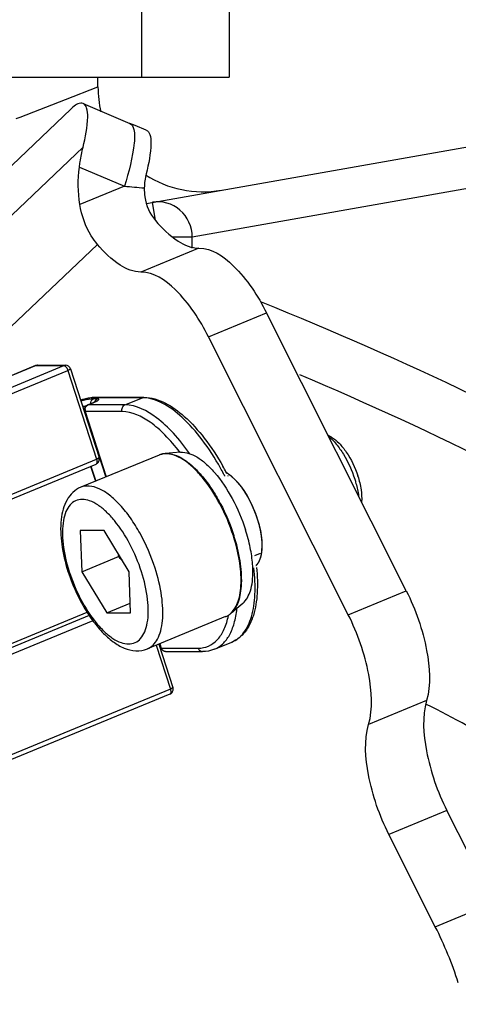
# Model space of a CAD drawing. Header units: millimetres. Extents: x 0 to 5945, y 0 to 4205.
# Tile 38 of 80: x 2973 to 2998, y 976 to 1032. Entities that reach past the tile are written whole.
import ezdxf

# ---------------------------------------------------------------- set-up
doc = ezdxf.new("R2010")
doc.units = ezdxf.units.MM
doc.header["$LTSCALE"] = 326.975
doc.layers.get('0').update_dxf_attribs({"linetype": 'CONTINUOUS'})
for name, color, linetype in [('204104000008_DXF_DIMENSION', 7, 'CONTINUOUS'), ('204104000008DXF_CONTINUOUS_LINE', 7, 'CONTINUOUS'), ('304103000028DXF_CONTINUOUS_LINE', 7, 'CONTINUOUS'), ('304103000029DXF_CONTINUOUS_LINE', 7, 'CONTINUOUS'), ('304104000091DXF_CONTINUOUS_LINE', 7, 'CONTINUOUS'), ('304105000175DXF_CONTINUOUS_LINE', 7, 'CONTINUOUS'), ('304109000002DXF_CONTINUOUS_LINE', 7, 'CONTINUOUS'), ('501023000027DXF_CONTINUOUS_LINE', 7, 'CONTINUOUS'), ('604006000006DXF_CONTINUOUS_LINE', 7, 'CONTINUOUS')]:
    doc.layers.add(name, color=color, linetype=linetype)
doc.styles.get("Standard").update_dxf_attribs({"font": 'txt', "width": 0.7})
doc.dimstyles.new('DIMSTYLE_7', dxfattribs={"dimtxt": 17.5, "dimasz": 15, "dimexe": 2, "dimexo": 0.2, "dimtad": 1, "dimdsep": 46, "dimtxsty": 'Standard', "dimblk": '_FILLED', "dimblk1": '_FILLED', "dimblk2": '_FILLED', "dimcen": 0.09, "dimclrt": 5, "dimazin": 2, "dimtp": 0.01, "dimtm": 0.01, "dimtfac": 1, "dimtofl": 0, "dimtmove": 0, "dimatfit": 3, "dimldrblk": '_FILLED', "dimfxl": 0, "dimtolj": 1, "dimarcsym": 0})

# ---------------------------------------------------------------- blocks, each defined once
blk = doc.blocks.new('_FILLED')
at = {"color": 0, "linetype": 'ByBlock'}
blk.add_solid([(0, 0), (-1, 0.1167), (-1, -0.1167)], dxfattribs=at)
blk = doc.blocks.new('*D18')
at = {"layer": '204104000008_DXF_DIMENSION', "color": 2, "linetype": 'Continuous'}
for p, q in [((2912.611, 830.766), (4978.956, 1180.244)), ((4707.127, 1134.27), (2912.611, 830.766)), ((4707.127, 1134.27), (4707.127, 1134.27))]:
    blk.add_line(p, q, dxfattribs=at)
at = {"layer": '204104000008_DXF_DIMENSION', "color": 2, "linetype": 'Continuous', "xscale": 15, "yscale": 15, "zscale": 15, "rotation": 189.5992208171}
blk.add_blockref('_FILLED', (4707.127, 1134.27), dxfattribs=at)
blk = doc.blocks.new('*D22')
at = {"layer": '204104000008_DXF_DIMENSION', "color": 2, "linetype": 'Continuous'}
for p, q in [((2912.611, 830.766), (3815.787, 1222.652)), ((3438.262, 1058.845), (2912.611, 830.766)), ((3438.262, 1058.845), (3438.262, 1058.845))]:
    blk.add_line(p, q, dxfattribs=at)
at = {"layer": '204104000008_DXF_DIMENSION', "color": 2, "linetype": 'Continuous', "xscale": 15, "yscale": 15, "zscale": 15, "rotation": 203.4568431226}
blk.add_blockref('_FILLED', (3438.262, 1058.845), dxfattribs=at)

msp = doc.modelspace()

# ---------------------------------------------------------------- linework, layer by layer
at = {"layer": '204104000008DXF_CONTINUOUS_LINE', "color": 2, "linetype": 'Continuous', "const_width": 4}
msp.add_lwpolyline([(2339.611, 830.766, 1), (3485.611, 830.766, 1)], format="xyb", close=True, dxfattribs=at)
at = {"layer": '204104000008DXF_CONTINUOUS_LINE', "color": 2, "linetype": 'Continuous'}
msp.add_arc((2912.611, 830.766), 316.5, 282.12633, 48.55053, dxfattribs=at)
at = {"layer": '304103000028DXF_CONTINUOUS_LINE', "color": 7, "linetype": 'Continuous'}
for p, q in [((2980.382, 1021.544), (3037.611, 1031.635)), ((2977.611, 1028.206), (2977.611, 1028.766))]:
    msp.add_line(p, q, dxfattribs=at)
at = {"layer": '304103000028DXF_CONTINUOUS_LINE', "color": 9, "linetype": 'Continuous'}
for p, q in [((2975.747, 1027.482), (2977.611, 1028.206)), ((2973.15, 1026.475), (2975.747, 1027.482)), ((2972.939, 1026.393), (2973.15, 1026.475)), ((2983.009, 1019.635), (3000.596, 1022.736)), ((2980.912, 1020.57), (2980.729, 1021.605)), ((2981.869, 1019.635), (2983.009, 1019.635)), ((2983.009, 1018.983), (2983.009, 1019.635))]:
    msp.add_line(p, q, dxfattribs=at)
at = {"layer": '304103000028DXF_CONTINUOUS_LINE', "color": 7, "linetype": 'Continuous'}
for start, end in [(180, 193.7728), (236.844, 280.0015)]:
    msp.add_arc((2983.611, 1028.206), 6, start, end, dxfattribs=at)
at = {"layer": '304103000028DXF_CONTINUOUS_LINE', "color": 9, "linetype": 'Continuous'}
msp.add_open_spline([(2983.009, 1019.635), (2983.002, 1020.196), (2982.498, 1021.356), (2981.266, 1021.7), (2980.729, 1021.605)], degree=3, knots=[0, 0, 0, 0, 0.506953, 1, 1, 1, 1], dxfattribs=at)
at = {"layer": '304103000029DXF_CONTINUOUS_LINE', "color": 7, "linetype": 'Continuous'}
msp.add_arc((2912.611, 830.766), 199.5, 52.99859, 68.11484, dxfattribs=at)
at = {"layer": '304103000029DXF_CONTINUOUS_LINE', "color": 9, "linetype": 'Continuous'}
for radius, start, end in [(196.5, 52.32562, 67.06947), (182.5, 61.01744, 62.6647)]:
    msp.add_arc((2912.611, 830.766), radius, start, end, dxfattribs=at)
at = {"layer": '304104000091DXF_CONTINUOUS_LINE', "color": 9, "linetype": 'Continuous'}
msp.add_line((2980.111, 1048.766), (2980.111, 1028.766), dxfattribs=at)
at = {"layer": '304104000091DXF_CONTINUOUS_LINE', "color": 7, "linetype": 'Continuous'}
for p in [(2985.111, 1048.766), (2945.111, 1028.766)]:
    msp.add_line(p, (2985.111, 1028.766), dxfattribs=at)
at = {"layer": '304105000175DXF_CONTINUOUS_LINE', "color": 7, "linetype": 'Continuous'}
for p, q in [((2960.175, 1011.827), (2976.056, 1026.932)), ((2976.766, 1027.257), (2979.442, 1026.121)), ((2995.255, 999.379), (2987.257, 1015.273)), ((2991.936, 998.011), (2983.938, 1013.905)), ((3000.237, 981.536), (2997.579, 986.818)), ((2996.918, 980.168), (2994.26, 985.45))]:
    msp.add_line(p, q, dxfattribs=at)
at = {"layer": '304105000175DXF_CONTINUOUS_LINE', "color": 9, "linetype": 'Continuous'}
for p, q in [((2960.678, 1009.46), (2976.757, 1024.754)), ((2976.546, 1023.621), (2979.124, 1022.527)), ((2979.124, 1022.527), (2976.576, 1021.476)), ((2977.58, 1019.199), (2967.41, 1009.525)), ((2983.392, 1018.983), (2980.073, 1017.615)), ((2983.938, 1013.905), (2987.257, 1015.273)), ((2991.936, 998.011), (2995.255, 999.379)), ((2996.417, 993.098), (2993.098, 991.73)), ((2997.579, 986.818), (2994.26, 985.45)), ((2996.918, 980.168), (3000.237, 981.536))]:
    msp.add_line(p, q, dxfattribs=at)
at = {"layer": '304105000175DXF_CONTINUOUS_LINE', "color": 2, "linetype": 'Continuous'}
msp.add_line((2986.992, 1001.632), (2986.997, 1001.671), dxfattribs=at)
at = {"layer": '304105000175DXF_CONTINUOUS_LINE', "color": 7, "linetype": 'Continuous'}
msp.add_lwpolyline([(2980.373, 1025.737), (2979.747, 1025.993), (2979.442, 1026.121)], dxfattribs=at)
at = {"layer": '304105000175DXF_CONTINUOUS_LINE', "color": 9, "linetype": 'Continuous'}
msp.add_arc((2986.403, 1099.515), 77.331, 264.59856, 265.44541, dxfattribs=at)
at = {"layer": '304105000175DXF_CONTINUOUS_LINE', "color": 7, "linetype": 'Continuous'}
for centre, radius, start, end in [((2985.397, 1001.745), 1.594, 342.4568, 344.4027), ((2976.887, 970.089), 22.424, 17.8257, 26.7085)]:
    msp.add_arc(centre, radius, start, end, dxfattribs=at)
for points, knots in [([(2976.766, 1027.257), (2976.722, 1027.276), (2976.442, 1027.299), (2976.217, 1027.085), (2976.056, 1026.932)], [0, 0, 0, 0, 0.174102, 1, 1, 1, 1]), ([(2976.757, 1024.754), (2976.897, 1025.322), (2977.046, 1026.08), (2977.021, 1026.94), (2976.863, 1027.216), (2976.766, 1027.257)], [0, 0, 0, 0, 0.675834, 0.877913, 1, 1, 1, 1]), ([(2980.373, 1025.737), (2980.471, 1025.698), (2980.633, 1025.423), (2980.659, 1024.562), (2980.511, 1023.802), (2980.37, 1023.233)], [0, 0, 0, 0, 0.121588, 0.323074, 1, 1, 1, 1]), ([(2976.546, 1023.621), (2976.559, 1023.722), (2976.614, 1024.102), (2976.689, 1024.479), (2976.757, 1024.754)], [0, 0, 0, 0, 0.263229, 1, 1, 1, 1]), ([(2980.263, 1022.427), (2980.257, 1022.256), (2980.292, 1021.592), (2980.582, 1020.945), (2980.899, 1020.567)], [0, 0, 0, 0, 0.257946, 1, 1, 1, 1]), ([(2977.58, 1019.199), (2977.451, 1019.353), (2976.96, 1020.03), (2976.674, 1020.849), (2976.576, 1021.476)], [0, 0, 0, 0, 0.23956, 1, 1, 1, 1]), ([(2980.899, 1020.567), (2981.274, 1020.119), (2981.985, 1019.403), (2982.97, 1018.975), (2983.392, 1018.983)], [0, 0, 0, 0, 0.581081, 1, 1, 1, 1]), ([(2980.073, 1017.615), (2979.652, 1017.607), (2978.666, 1018.035), (2977.955, 1018.751), (2977.58, 1019.199)], [0, 0, 0, 0, 0.418919, 1, 1, 1, 1]), ([(2983.392, 1018.983), (2984.124, 1018.997), (2985.797, 1017.781), (2986.761, 1016.26), (2987.257, 1015.273)], [0, 0, 0, 0, 0.398787, 1, 1, 1, 1]), ([(2983.938, 1013.905), (2983.442, 1014.892), (2982.478, 1016.413), (2980.805, 1017.629), (2980.073, 1017.615)], [0, 0, 0, 0, 0.601213, 1, 1, 1, 1]), ([(2986.996, 1001.663), (2987.075, 1002.448), (2986.66, 1004.03), (2985.84, 1005.445), (2985.23, 1005.946)], [0, 0, 0, 0, 0.500033, 1, 1, 1, 1]), ([(2995.255, 999.379), (2995.795, 998.305), (2996.51, 996.262), (2996.679, 994.018), (2996.417, 993.098)], [0, 0, 0, 0, 0.557058, 1, 1, 1, 1]), ([(2993.098, 991.73), (2993.361, 992.65), (2993.191, 994.894), (2992.477, 996.937), (2991.936, 998.011)], [0, 0, 0, 0, 0.442942, 1, 1, 1, 1]), ([(2996.417, 993.098), (2996.155, 992.179), (2996.324, 989.935), (2997.039, 987.892), (2997.579, 986.818)], [0, 0, 0, 0, 0.442948, 1, 1, 1, 1]), ([(2994.26, 985.45), (2993.72, 986.524), (2993.006, 988.567), (2992.836, 990.811), (2993.098, 991.73)], [0, 0, 0, 0, 0.557052, 1, 1, 1, 1])]:
    msp.add_open_spline(points, degree=3, knots=knots, dxfattribs=at)
at = {"layer": '304105000175DXF_CONTINUOUS_LINE', "color": 9, "linetype": 'Continuous'}
msp.add_open_spline([(2979.442, 1026.121), (2979.57, 1026.067), (2979.738, 1025.637), (2979.655, 1024.432), (2979.378, 1023.335), (2979.124, 1022.527)], degree=3, knots=[0, 0, 0, 0, 0.111986, 0.316607, 1, 1, 1, 1], dxfattribs=at)
at = {"layer": '304105000175DXF_CONTINUOUS_LINE', "color": 7, "linetype": 'Continuous'}
for points in [[(2976.576, 1021.476), (2976.466, 1022.183), (2976.452, 1022.912), (2976.546, 1023.621)], [(2980.37, 1023.233), (2980.305, 1022.97), (2980.271, 1022.698), (2980.263, 1022.427)], [(2985.23, 1005.946), (2985.139, 1006.02), (2985.043, 1006.089), (2984.941, 1006.147)], [(2986.932, 1001.316), (2986.964, 1001.429), (2986.984, 1001.546), (2986.996, 1001.663)], [(2986.66, 1000.827), (2986.746, 1000.905), (2986.811, 1001.007), (2986.859, 1001.112)], [(2986.859, 1001.112), (2986.882, 1001.161), (2986.901, 1001.212), (2986.917, 1001.264)]]:
    msp.add_open_spline(points, degree=3, dxfattribs=at)
at = {"layer": '304105000175DXF_CONTINUOUS_LINE', "color": 2, "linetype": 'Continuous'}
for points, knots in [([(2985.007, 1006.107), (2985.006, 1006.108), (2985.004, 1006.109), (2985.002, 1006.11), (2985, 1006.112), (2984.994, 1006.115), (2984.987, 1006.12), (2984.976, 1006.127), (2984.966, 1006.133), (2984.958, 1006.137), (2984.951, 1006.141), (2984.945, 1006.145), (2984.941, 1006.147)], [0, 0, 0, 0, 0.125, 0.15625, 0.1875, 0.25, 0.375, 0.5, 0.75, 0.8125, 0.875, 1, 1, 1, 1]), ([(2985.254, 1005.925), (2985.214, 1005.959), (2985.163, 1006), (2985.102, 1006.044), (2985.076, 1006.062), (2985.057, 1006.075), (2985.035, 1006.089), (2985.018, 1006.1), (2985.007, 1006.107)], [0, 0, 0, 0, 0.5, 0.625, 0.75, 0.8125, 0.875, 1, 1, 1, 1]), ([(2985.337, 1005.853), (2985.334, 1005.856), (2985.328, 1005.861), (2985.321, 1005.868), (2985.316, 1005.872), (2985.313, 1005.875), (2985.308, 1005.879), (2985.304, 1005.883), (2985.299, 1005.887), (2985.296, 1005.89), (2985.294, 1005.891), (2985.291, 1005.894), (2985.287, 1005.897), (2985.283, 1005.901), (2985.279, 1005.905), (2985.275, 1005.908), (2985.272, 1005.911), (2985.267, 1005.915), (2985.261, 1005.92), (2985.257, 1005.923), (2985.254, 1005.925)], [0, 0, 0, 0, 0.125, 0.25, 0.3125, 0.34375, 0.375, 0.4375, 0.46875, 0.5, 0.53125, 0.5625, 0.625, 0.6875, 0.75, 0.8125, 0.84375, 0.875, 0.9375, 1, 1, 1, 1]), ([(2985.809, 1005.326), (2985.8, 1005.338), (2985.782, 1005.362), (2985.758, 1005.392), (2985.74, 1005.415), (2985.721, 1005.439), (2985.701, 1005.464), (2985.681, 1005.488), (2985.668, 1005.504), (2985.658, 1005.516), (2985.649, 1005.527), (2985.632, 1005.546), (2985.614, 1005.567), (2985.595, 1005.589), (2985.581, 1005.605), (2985.566, 1005.622), (2985.545, 1005.644), (2985.52, 1005.671), (2985.489, 1005.704), (2985.459, 1005.735), (2985.433, 1005.761), (2985.413, 1005.781), (2985.383, 1005.81), (2985.357, 1005.834), (2985.337, 1005.853)], [0, 0, 0, 0, 0.0625, 0.125, 0.15625, 0.1875, 0.25, 0.28125, 0.3125, 0.328125, 0.34375, 0.375, 0.4375, 0.46875, 0.5, 0.53125, 0.5625, 0.625, 0.6875, 0.75, 0.8125, 0.84375, 0.875, 1, 1, 1, 1]), ([(2986.242, 1004.651), (2986.234, 1004.666), (2986.218, 1004.694), (2986.197, 1004.731), (2986.182, 1004.759), (2986.168, 1004.782), (2986.155, 1004.804), (2986.141, 1004.827), (2986.128, 1004.85), (2986.117, 1004.868), (2986.108, 1004.884), (2986.099, 1004.898), (2986.084, 1004.922), (2986.067, 1004.949), (2986.05, 1004.977), (2986.038, 1004.997), (2986.023, 1005.018), (2986.004, 1005.047), (2985.981, 1005.083), (2985.953, 1005.125), (2985.924, 1005.166), (2985.9, 1005.201), (2985.881, 1005.229), (2985.852, 1005.267), (2985.828, 1005.3), (2985.809, 1005.326)], [0, 0, 0, 0, 0.0625, 0.125, 0.15625, 0.1875, 0.21875, 0.25, 0.28125, 0.3125, 0.328125, 0.34375, 0.375, 0.4375, 0.46875, 0.5, 0.53125, 0.5625, 0.625, 0.6875, 0.75, 0.8125, 0.84375, 0.875, 1, 1, 1, 1]), ([(2986.601, 1003.883), (2986.595, 1003.899), (2986.582, 1003.93), (2986.566, 1003.97), (2986.555, 1003.997), (2986.548, 1004.013), (2986.541, 1004.03), (2986.532, 1004.051), (2986.521, 1004.077), (2986.51, 1004.102), (2986.501, 1004.123), (2986.494, 1004.14), (2986.487, 1004.156), (2986.475, 1004.183), (2986.461, 1004.213), (2986.447, 1004.244), (2986.437, 1004.267), (2986.424, 1004.292), (2986.409, 1004.325), (2986.389, 1004.366), (2986.365, 1004.415), (2986.341, 1004.463), (2986.32, 1004.504), (2986.304, 1004.536), (2986.279, 1004.582), (2986.259, 1004.62), (2986.242, 1004.651)], [0, 0, 0, 0, 0.0625, 0.125, 0.15625, 0.171875, 0.1875, 0.21875, 0.25, 0.28125, 0.3125, 0.328125, 0.34375, 0.375, 0.4375, 0.46875, 0.5, 0.53125, 0.5625, 0.625, 0.6875, 0.75, 0.8125, 0.84375, 0.875, 1, 1, 1, 1]), ([(2986.859, 1003.081), (2986.855, 1003.097), (2986.846, 1003.129), (2986.836, 1003.168), (2986.829, 1003.196), (2986.825, 1003.212), (2986.819, 1003.23), (2986.813, 1003.251), (2986.806, 1003.277), (2986.799, 1003.302), (2986.791, 1003.328), (2986.784, 1003.354), (2986.774, 1003.385), (2986.764, 1003.417), (2986.754, 1003.449), (2986.747, 1003.473), (2986.738, 1003.499), (2986.727, 1003.533), (2986.713, 1003.577), (2986.696, 1003.628), (2986.677, 1003.68), (2986.659, 1003.731), (2986.633, 1003.799), (2986.614, 1003.849), (2986.601, 1003.883)], [0, 0, 0, 0, 0.0625, 0.125, 0.15625, 0.171875, 0.1875, 0.21875, 0.25, 0.28125, 0.3125, 0.34375, 0.375, 0.4375, 0.46875, 0.5, 0.53125, 0.5625, 0.625, 0.6875, 0.75, 0.8125, 0.875, 1, 1, 1, 1]), ([(2986.993, 1002.309), (2986.992, 1002.324), (2986.989, 1002.354), (2986.985, 1002.39), (2986.982, 1002.416), (2986.98, 1002.431), (2986.978, 1002.447), (2986.975, 1002.467), (2986.971, 1002.5), (2986.966, 1002.54), (2986.958, 1002.589), (2986.952, 1002.63), (2986.946, 1002.662), (2986.943, 1002.687), (2986.938, 1002.71), (2986.932, 1002.741), (2986.927, 1002.772), (2986.922, 1002.799), (2986.919, 1002.815), (2986.915, 1002.832), (2986.911, 1002.853), (2986.903, 1002.886), (2986.895, 1002.928), (2986.879, 1002.996), (2986.867, 1003.047), (2986.859, 1003.081)], [0, 0, 0, 0, 0.0625, 0.125, 0.15625, 0.171875, 0.1875, 0.21875, 0.25, 0.3125, 0.375, 0.4375, 0.46875, 0.5, 0.53125, 0.5625, 0.625, 0.65625, 0.671875, 0.6875, 0.71875, 0.75, 0.8125, 0.875, 1, 1, 1, 1]), ([(2986.997, 1001.671), (2986.998, 1001.683), (2986.999, 1001.705), (2987.002, 1001.734), (2987.003, 1001.754), (2987.004, 1001.766), (2987.005, 1001.786), (2987.006, 1001.815), (2987.008, 1001.853), (2987.009, 1001.893), (2987.009, 1001.933), (2987.01, 1001.972), (2987.009, 1002.014), (2987.008, 1002.055), (2987.007, 1002.096), (2987.005, 1002.138), (2987.003, 1002.18), (2986.999, 1002.237), (2986.995, 1002.281), (2986.993, 1002.309)], [0, 0, 0, 0, 0.0625, 0.125, 0.15625, 0.171875, 0.1875, 0.25, 0.3125, 0.375, 0.4375, 0.5, 0.5625, 0.625, 0.6875, 0.75, 0.8125, 0.875, 1, 1, 1, 1]), ([(2986.933, 1001.317), (2986.934, 1001.323), (2986.937, 1001.334), (2986.941, 1001.348), (2986.944, 1001.359), (2986.947, 1001.372), (2986.951, 1001.388), (2986.955, 1001.405), (2986.958, 1001.418), (2986.96, 1001.429), (2986.963, 1001.441), (2986.965, 1001.453), (2986.967, 1001.462), (2986.969, 1001.473), (2986.971, 1001.486), (2986.974, 1001.504), (2986.978, 1001.525), (2986.982, 1001.554), (2986.987, 1001.589), (2986.991, 1001.618), (2986.992, 1001.632)], [0, 0, 0, 0, 0.0625, 0.125, 0.15625, 0.1875, 0.25, 0.3125, 0.34375, 0.375, 0.4375, 0.46875, 0.5, 0.53125, 0.5625, 0.625, 0.6875, 0.75, 0.875, 1, 1, 1, 1]), ([(2986.654, 1000.821), (2986.658, 1000.825), (2986.665, 1000.831), (2986.673, 1000.839), (2986.678, 1000.844), (2986.681, 1000.847), (2986.684, 1000.85), (2986.688, 1000.854), (2986.692, 1000.858), (2986.696, 1000.862), (2986.699, 1000.866), (2986.701, 1000.868)], [0, 0, 0, 0, 0.25, 0.5, 0.5625, 0.625, 0.6875, 0.75, 0.8125, 0.875, 1, 1, 1, 1]), ([(2986.701, 1000.868), (2986.707, 1000.875), (2986.718, 1000.888), (2986.733, 1000.905), (2986.743, 1000.917), (2986.748, 1000.924), (2986.757, 1000.937), (2986.77, 1000.955), (2986.784, 1000.975), (2986.795, 1000.992), (2986.805, 1001.01), (2986.815, 1001.028), (2986.826, 1001.046), (2986.834, 1001.059), (2986.84, 1001.074), (2986.85, 1001.094), (2986.859, 1001.114), (2986.868, 1001.133), (2986.877, 1001.154), (2986.887, 1001.181), (2986.897, 1001.207), (2986.905, 1001.229), (2986.913, 1001.253), (2986.922, 1001.282), (2986.929, 1001.306), (2986.933, 1001.317)], [0, 0, 0, 0, 0.0625, 0.125, 0.15625, 0.171875, 0.1875, 0.25, 0.3125, 0.34375, 0.375, 0.4375, 0.46875, 0.5, 0.53125, 0.5625, 0.625, 0.65625, 0.6875, 0.75, 0.8125, 0.84375, 0.875, 0.9375, 1, 1, 1, 1])]:
    msp.add_open_spline(points, degree=3, knots=knots, dxfattribs=at)
at = {"layer": '304109000002DXF_CONTINUOUS_LINE', "color": 7, "linetype": 'Continuous'}
for p, q in [((2974.045, 1012.26), (2964.337, 1008.259)), ((2974.159, 1012.283), (2975.755, 1012.283)), ((2976.041, 1012.075), (2977.672, 1007)), ((2980.243, 1010.447), (2977.473, 1010.447)), ((2977.021, 1010.014), (2977.352, 1010.15)), ((2976.849, 1009.644), (2978.056, 1005.891)), ((2967.793, 1002.63), (2977.5, 1006.631)), ((2977.188, 1006.502), (2977.463, 1005.647)), ((2977.207, 1006.51), (2977.482, 1005.654)), ((2969.575, 995.107), (2976.987, 998.163)), ((2984.28, 996.036), (2985.276, 996.447)), ((2981.101, 996.33), (2981.9, 993.845)), ((2981.125, 996.34), (2981.198, 996.113)), ((2981.483, 995.905), (2983.596, 995.905)), ((2981.728, 993.475), (2972.021, 989.474))]:
    msp.add_line(p, q, dxfattribs=at)
at = {"layer": '304109000002DXF_CONTINUOUS_LINE', "color": 9, "linetype": 'Continuous'}
for p, q in [((2974.069, 1012.265), (2964.361, 1008.263)), ((2965.957, 1008.263), (2975.665, 1012.265)), ((2974.045, 1012.26), (2974.069, 1012.265)), ((2974.159, 1012.283), (2974.069, 1012.265)), ((2974.069, 1012.265), (2975.665, 1012.265)), ((2975.754, 1012.283), (2975.665, 1012.265)), ((2966.189, 1007.981), (2975.896, 1011.983)), ((2975.896, 1011.983), (2977.527, 1006.909)), ((2977.383, 1010.429), (2977.473, 1010.447)), ((2980.153, 1010.429), (2977.383, 1010.429)), ((2979.157, 1010.018), (2980.153, 1010.429)), ((2980.153, 1010.429), (2980.243, 1010.447)), ((2977.021, 1010.014), (2977.044, 1010.018)), ((2977.044, 1010.018), (2977.376, 1010.155)), ((2979.157, 1010.018), (2977.044, 1010.018)), ((2977.352, 1010.15), (2977.376, 1010.155)), ((2977.592, 1010.36), (2977.358, 1010.36)), ((2976.886, 1009.634), (2978.085, 1005.903)), ((2978.999, 1009.634), (2976.886, 1009.634)), ((2967.82, 1002.907), (2977.527, 1006.909)), ((2984.852, 1005.985), (2984.846, 1005.997)), ((2986.537, 1000.689), (2986.535, 1000.704)), ((2977.111, 997.962), (2970.185, 995.107)), ((2977.324, 997.673), (2970.417, 994.826)), ((2981.154, 996.352), (2981.235, 996.102)), ((2980.947, 996.266), (2981.755, 993.753)), ((2981.235, 996.102), (2983.347, 996.102)), ((2981.755, 993.753), (2972.047, 989.751))]:
    msp.add_line(p, q, dxfattribs=at)
at = {"layer": '304109000002DXF_CONTINUOUS_LINE', "color": 7, "linetype": 'Continuous'}
for centre, radius, start, end in [((2974.16, 1011.981), 0.302, 93.9865, 112.3354), ((2974.159, 1011.985), 0.298, 89.9095, 93.9313), ((2975.755, 1011.983), 0.3, 17.8047, 90.3372), ((2977.5, 1008.759), 1.689, 93.6626, 94.6933), ((2976.482, 1012.263), 2.285, 292.3986, 293.0293), ((2977.386, 1006.908), 0.3, 3.2665, 17.8264), ((2971.331, 998.906), 15.428, 28.0325, 29.5197), ((2971.041, 998.75), 15.757, 27.6864, 28.0368), ((2981.481, 996.204), 0.297, 197.8269, 203.0268), ((2981.614, 993.753), 0.3, 3.2665, 17.8264)]:
    msp.add_arc(centre, radius, start, end, dxfattribs=at)
at = {"layer": '304109000002DXF_CONTINUOUS_LINE', "color": 9, "linetype": 'Continuous'}
for centre, radius, start, end in [((2980.152, 1008.636), 1.793, 87.406, 89.9892), ((2977.138, 1009.791), 0.245, 112.4228, 117.4778), ((2976.918, 1011.404), 1.328, 296.7236, 297.474), ((2977.21, 1009.736), 0.34, 178.1481, 195.0009), ((2977.194, 1009.733), 0.324, 195.0681, 197.8094), ((2973.141, 1000.387), 11.477, 37.0085, 37.1433), ((2970.775, 998.668), 15.865, 27.8574, 29.193), ((2970.513, 998.528), 16.162, 27.5218, 27.8607), ((2970.432, 998.486), 16.254, 27.3208, 27.4767), ((2980.599, 998.878), 4.571, 347.0796, 348.5647)]:
    msp.add_arc(centre, radius, start, end, dxfattribs=at)
for points in [[(2975.665, 1012.265), (2975.686, 1012.265), (2975.708, 1012.255), (2975.726, 1012.243)], [(2975.726, 1012.243), (2975.751, 1012.227), (2975.772, 1012.205), (2975.791, 1012.182)], [(2975.791, 1012.182), (2975.839, 1012.124), (2975.873, 1012.054), (2975.896, 1011.983)], [(2976.932, 1009.945), (2976.867, 1009.933), (2976.803, 1009.92), (2976.74, 1009.904)], [(2976.87, 1009.747), (2976.871, 1009.786), (2976.88, 1009.826), (2976.894, 1009.862)], [(2976.894, 1009.862), (2976.919, 1009.923), (2976.967, 1009.979), (2977.025, 1010.009)], [(2977.183, 1010.081), (2977.184, 1010.134), (2977.197, 1010.188), (2977.222, 1010.235)], [(2977.222, 1010.235), (2977.235, 1010.258), (2977.251, 1010.28), (2977.269, 1010.299)], [(2977.269, 1010.299), (2977.294, 1010.325), (2977.325, 1010.347), (2977.358, 1010.36)], [(2977.376, 1010.155), (2977.423, 1010.174), (2977.47, 1010.195), (2977.515, 1010.218)], [(2977.437, 1010.19), (2977.451, 1010.23), (2977.474, 1010.269), (2977.504, 1010.299)], [(2977.504, 1010.299), (2977.529, 1010.325), (2977.559, 1010.347), (2977.592, 1010.36)]]:
    msp.add_open_spline(points, degree=3, dxfattribs=at)
for points, knots in [([(2976.041, 1012.075), (2976.046, 1012.058), (2975.974, 1012.019), (2975.934, 1011.998), (2975.896, 1011.983)], [0, 0, 0, 0, 0.296653, 1, 1, 1, 1]), ([(2977.383, 1010.429), (2977.274, 1010.429), (2977.016, 1010.389), (2976.763, 1010.328), (2976.617, 1010.288)], [0, 0, 0, 0, 0.416249, 1, 1, 1, 1]), ([(2984.625, 1006.406), (2984.311, 1006.969), (2983.655, 1007.993), (2982.54, 1009.264), (2981.418, 1010.125), (2980.6, 1010.41), (2980.233, 1010.427)], [0, 0, 0, 0, 0.314465, 0.592054, 0.820832, 1, 1, 1, 1]), ([(2977.358, 1010.36), (2977.312, 1010.36), (2977.068, 1010.342), (2976.828, 1010.286), (2976.635, 1010.236)], [0, 0, 0, 0, 0.185003, 1, 1, 1, 1]), ([(2977.53, 1010.226), (2977.562, 1010.242), (2977.602, 1010.27), (2977.673, 1010.31), (2977.652, 1010.368), (2977.613, 1010.36), (2977.592, 1010.36)], [0, 0, 0, 0, 0.411118, 0.645314, 0.758699, 1, 1, 1, 1]), ([(2978.999, 1009.634), (2978.975, 1009.706), (2978.978, 1009.868), (2979.091, 1009.991), (2979.157, 1010.018)], [0, 0, 0, 0, 0.515894, 1, 1, 1, 1]), ([(2982.861, 1007.225), (2982.575, 1007.635), (2981.99, 1008.376), (2980.85, 1009.455), (2979.806, 1010.018), (2979.157, 1010.018)], [0, 0, 0, 0, 0.315395, 0.590336, 1, 1, 1, 1]), ([(2976.886, 1009.634), (2976.877, 1009.634), (2976.865, 1009.634), (2976.851, 1009.64), (2976.849, 1009.644)], [0, 0, 0, 0, 0.652724, 1, 1, 1, 1]), ([(2982.29, 1007.317), (2982.03, 1007.66), (2981.504, 1008.278), (2980.482, 1009.18), (2979.567, 1009.634), (2978.999, 1009.634)], [0, 0, 0, 0, 0.31323, 0.586345, 1, 1, 1, 1]), ([(2977.527, 1006.909), (2977.537, 1006.877), (2977.559, 1006.792), (2977.558, 1006.655), (2977.5, 1006.631)], [0, 0, 0, 0, 0.344265, 1, 1, 1, 1]), ([(2977.672, 1007), (2977.677, 1006.984), (2977.604, 1006.945), (2977.565, 1006.924), (2977.527, 1006.909)], [0, 0, 0, 0, 0.296105, 1, 1, 1, 1]), ([(2985.276, 996.447), (2985.538, 996.555), (2986.043, 996.981), (2986.466, 997.968), (2986.641, 999.244), (2986.595, 1000.183), (2986.537, 1000.689)], [0, 0, 0, 0, 0.181451, 0.400729, 0.674029, 1, 1, 1, 1]), ([(2984.28, 996.036), (2984.454, 996.108), (2984.793, 996.336), (2985.174, 996.86), (2985.439, 997.547), (2985.533, 998.064), (2985.565, 998.343)], [0, 0, 0, 0, 0.205031, 0.431794, 0.694736, 1, 1, 1, 1]), ([(2983.347, 996.102), (2983.545, 996.102), (2983.948, 996.176), (2984.466, 996.547), (2984.845, 997.132), (2984.995, 997.599), (2985.054, 997.856)], [0, 0, 0, 0, 0.223962, 0.448627, 0.701664, 1, 1, 1, 1]), ([(2981.198, 996.113), (2981.199, 996.109), (2981.214, 996.102), (2981.226, 996.102), (2981.235, 996.102)], [0, 0, 0, 0, 0.347276, 1, 1, 1, 1]), ([(2981.235, 996.102), (2981.252, 996.047), (2981.316, 995.947), (2981.429, 995.905), (2981.483, 995.905)], [0, 0, 0, 0, 0.5173, 1, 1, 1, 1]), ([(2983.347, 996.102), (2983.365, 996.047), (2983.429, 995.947), (2983.542, 995.905), (2983.596, 995.905)], [0, 0, 0, 0, 0.51736, 1, 1, 1, 1]), ([(2981.755, 993.753), (2981.765, 993.722), (2981.787, 993.636), (2981.786, 993.499), (2981.728, 993.476)], [0, 0, 0, 0, 0.344265, 1, 1, 1, 1]), ([(2981.9, 993.845), (2981.905, 993.828), (2981.832, 993.789), (2981.793, 993.768), (2981.755, 993.753)], [0, 0, 0, 0, 0.296105, 1, 1, 1, 1])]:
    msp.add_open_spline(points, degree=3, knots=knots, dxfattribs=at)
at = {"layer": '304109000002DXF_CONTINUOUS_LINE', "color": 7, "linetype": 'Continuous'}
for points, knots in [([(2977.361, 1010.442), (2977.308, 1010.437), (2977.056, 1010.406), (2976.809, 1010.346), (2976.617, 1010.292)], [0, 0, 0, 0, 0.212294, 1, 1, 1, 1]), ([(2980.243, 1010.447), (2981.093, 1010.447), (2982.426, 1009.597), (2983.774, 1008.084), (2984.441, 1007.064), (2984.756, 1006.507)], [0, 0, 0, 0, 0.413314, 0.688676, 1, 1, 1, 1]), ([(2977.525, 1010.231), (2977.528, 1010.234), (2977.539, 1010.243), (2977.524, 1010.233), (2977.475, 1010.204), (2977.419, 1010.179), (2977.376, 1010.16)], [0, 0, 0, 0, 0.073132, 0.079439, 0.259024, 1, 1, 1, 1]), ([(2986.682, 1000.721), (2986.734, 1000.227), (2986.769, 999.302), (2986.577, 998.03), (2986.114, 997.013), (2985.567, 996.567), (2985.276, 996.447)], [0, 0, 0, 0, 0.312184, 0.578571, 0.802238, 1, 1, 1, 1])]:
    msp.add_open_spline(points, degree=3, knots=knots, dxfattribs=at)
for points in [[(2977.473, 1010.447), (2977.446, 1010.447), (2977.419, 1010.446), (2977.392, 1010.444)], [(2976.872, 1009.882), (2976.853, 1009.846), (2976.84, 1009.806), (2976.836, 1009.766)], [(2977.021, 1010.014), (2976.96, 1009.988), (2976.905, 1009.94), (2976.872, 1009.882)], [(2976.836, 1009.766), (2976.832, 1009.725), (2976.837, 1009.683), (2976.849, 1009.644)], [(2977.5, 1006.631), (2977.565, 1006.658), (2977.623, 1006.712), (2977.655, 1006.775)], [(2977.655, 1006.775), (2977.678, 1006.821), (2977.689, 1006.874), (2977.686, 1006.926)], [(2981.483, 995.905), (2981.373, 995.905), (2981.25, 995.986), (2981.207, 996.088)], [(2984.28, 996.036), (2984.065, 995.948), (2983.828, 995.905), (2983.596, 995.905)], [(2981.728, 993.475), (2981.793, 993.502), (2981.851, 993.556), (2981.882, 993.619)], [(2981.882, 993.619), (2981.905, 993.665), (2981.916, 993.719), (2981.913, 993.77)]]:
    msp.add_open_spline(points, degree=3, dxfattribs=at)
at = {"layer": '501023000027DXF_CONTINUOUS_LINE', "color": 7, "linetype": 'Continuous'}
for p, q in [((2990.981, 1008.165), (2990.775, 1008.282)), ((2981.107, 1007.148), (2976.626, 1005.302)), ((2976.601, 1002.823), (2976.679, 1000.474)), ((2977.957, 1002.823), (2976.601, 1002.823)), ((2979.389, 1000.474), (2977.957, 1002.823)), ((2976.679, 1000.474), (2978.781, 1001.34)), ((2976.679, 1000.474), (2978.111, 998.124)), ((2979.467, 998.124), (2979.389, 1000.474)), ((2978.111, 998.124), (2979.449, 998.676)), ((2978.111, 998.124), (2979.467, 998.124)), ((2984.918, 997.903), (2980.437, 996.056))]:
    msp.add_line(p, q, dxfattribs=at)
at = {"layer": '501023000027DXF_CONTINUOUS_LINE', "color": 2, "linetype": 'Continuous'}
for p, q in [((2985.038, 1005.957), (2985.085, 1005.976)), ((2986.587, 1001.403), (2986.907, 1001.535))]:
    msp.add_line(p, q, dxfattribs=at)
at = {"layer": '501023000027DXF_CONTINUOUS_LINE', "color": 7, "linetype": 'Continuous'}
for centre, radius, start, end in [((2981.478, 1006.248), 0.974, 110.066, 112.4045), ((2987.306, 1004.282), 5.438, 17.8157, 17.981), ((2971.289, 1003.087), 7.692, 346.8727, 347.6236), ((2973.41, 995.807), 7.712, 43.5998, 45.8547), ((2985.589, 1003.611), 10.182, 197.8158, 198.0678), ((2984.457, 998.928), 1.128, 312.1609, 312.6822), ((2984.546, 998.804), 0.975, 292.4076, 296.6033)]:
    msp.add_arc(centre, radius, start, end, dxfattribs=at)
for points, knots in [([(2990.804, 1008.225), (2990.965, 1008.091), (2991.275, 1007.764), (2991.829, 1006.969), (2992.144, 1006.269), (2992.303, 1005.775)], [0, 0, 0, 0, 0.215945, 0.463206, 1, 1, 1, 1]), ([(2990.981, 1008.165), (2991.138, 1008.076), (2991.45, 1007.813), (2992.01, 1007.102), (2992.323, 1006.437), (2992.478, 1005.961)], [0, 0, 0, 0, 0.200673, 0.445057, 1, 1, 1, 1]), ([(2981.444, 1007.223), (2981.418, 1007.222), (2981.316, 1007.213), (2981.215, 1007.189), (2981.144, 1007.163)], [0, 0, 0, 0, 0.255322, 1, 1, 1, 1]), ([(2985.36, 1002.526), (2985.158, 1003.155), (2984.658, 1004.336), (2983.82, 1005.643), (2983.054, 1006.463), (2982.389, 1006.995), (2981.801, 1007.241), (2981.444, 1007.223)], [0, 0, 0, 0, 0.309621, 0.59796, 0.723576, 0.832769, 1, 1, 1, 1]), ([(2992.483, 1005.946), (2992.565, 1005.69), (2992.684, 1005.202), (2992.716, 1004.698), (2992.696, 1004.467)], [0, 0, 0, 0, 0.536955, 1, 1, 1, 1]), ([(2992.303, 1005.775), (2992.329, 1005.693), (2992.425, 1005.374), (2992.495, 1005.047), (2992.529, 1004.802)], [0, 0, 0, 0, 0.258954, 1, 1, 1, 1]), ([(2976.626, 1005.302), (2976.461, 1005.233), (2976.152, 1005.031), (2975.815, 1004.587), (2975.599, 1004.047), (2975.443, 1003.196), (2975.499, 1001.979), (2975.732, 1001.002), (2975.895, 1000.495)], [0, 0, 0, 0, 0.101919, 0.205227, 0.313336, 0.430189, 0.696406, 1, 1, 1, 1]), ([(2985.221, 998.099), (2985.417, 998.279), (2985.628, 998.68), (2985.765, 999.28), (2985.831, 1000.061), (2985.732, 1001.167), (2985.509, 1002.062), (2985.36, 1002.526)], [0, 0, 0, 0, 0.173424, 0.280399, 0.401604, 0.682182, 1, 1, 1, 1]), ([(2975.909, 1000.453), (2976.123, 999.796), (2976.535, 998.854), (2977.247, 997.734), (2977.824, 997.028), (2978.437, 996.468), (2979.084, 996.079), (2979.77, 995.9), (2980.232, 995.972), (2980.437, 996.056)], [0, 0, 0, 0, 0.300803, 0.444275, 0.577059, 0.696799, 0.804144, 0.903373, 1, 1, 1, 1]), ([(2984.983, 997.933), (2985.045, 997.964), (2985.125, 998.015), (2985.196, 998.076), (2985.214, 998.092)], [0, 0, 0, 0, 0.744881, 1, 1, 1, 1])]:
    msp.add_open_spline(points, degree=3, knots=knots, dxfattribs=at)
at = {"layer": '501023000027DXF_CONTINUOUS_LINE', "color": 9, "linetype": 'Continuous'}
for points, knots in [([(2980.879, 1000.679), (2980.658, 1001.367), (2980.232, 1002.357), (2979.502, 1003.534), (2978.918, 1004.272), (2978.317, 1004.845), (2977.722, 1005.23), (2977.148, 1005.41), (2976.778, 1005.364), (2976.626, 1005.302)], [0, 0, 0, 0, 0.321181, 0.474211, 0.614544, 0.737826, 0.841657, 0.926944, 1, 1, 1, 1]), ([(2980.1, 1000.474), (2979.925, 1001.018), (2979.493, 1002.044), (2978.768, 1003.183), (2978.11, 1003.903), (2977.634, 1004.291), (2977.169, 1004.54), (2976.723, 1004.637), (2976.313, 1004.557), (2975.982, 1004.296), (2975.75, 1003.892), (2975.611, 1003.369), (2975.563, 1002.742), (2975.623, 1001.753), (2975.803, 1000.988), (2975.968, 1000.474)], [0, 0, 0, 0, 0.166397, 0.321838, 0.389906, 0.449367, 0.499719, 0.541967, 0.579358, 0.617228, 0.660674, 0.712533, 0.773502, 0.842892, 1, 1, 1, 1]), ([(2975.968, 1000.474), (2976.143, 999.929), (2976.575, 998.904), (2977.3, 997.764), (2977.959, 997.045), (2978.434, 996.656), (2978.899, 996.407), (2979.345, 996.311), (2979.755, 996.391), (2980.086, 996.651), (2980.318, 997.055), (2980.457, 997.578), (2980.506, 998.206), (2980.445, 999.194), (2980.265, 999.959), (2980.1, 1000.474)], [0, 0, 0, 0, 0.166397, 0.321838, 0.389906, 0.449367, 0.499719, 0.541967, 0.579358, 0.617228, 0.660674, 0.712533, 0.773502, 0.842892, 1, 1, 1, 1]), ([(2980.438, 996.056), (2980.557, 996.106), (2980.79, 996.264), (2981.048, 996.632), (2981.224, 997.113), (2981.358, 997.939), (2981.287, 999.164), (2981.047, 1000.157), (2980.879, 1000.679)], [0, 0, 0, 0, 0.078298, 0.165365, 0.266891, 0.385146, 0.669023, 1, 1, 1, 1])]:
    msp.add_open_spline(points, degree=3, knots=knots, dxfattribs=at)
at = {"layer": '604006000006DXF_CONTINUOUS_LINE', "color": 7, "linetype": 'Continuous'}
for p, q in [((2982.333, 1007.303), (2981.448, 1007.234)), ((2985.393, 1002.536), (2985.392, 1002.539)), ((2985.897, 998.658), (2985.22, 998.082))]:
    msp.add_line(p, q, dxfattribs=at)
for centre, radius, start, end in [((2981.51, 1006.261), 0.974, 112.1385, 114.4774), ((2979.529, 1002.016), 6.297, 41.0037, 41.1308), ((2980.621, 1000.459), 5.857, 0.7138, 4.221), ((2984.579, 998.817), 0.974, 290.3342, 294.5354)]:
    msp.add_arc(centre, radius, start, end, dxfattribs=at)
for points, knots in [([(2981.143, 1007.164), (2981.167, 1007.173), (2981.265, 1007.209), (2981.369, 1007.228), (2981.448, 1007.234)], [0, 0, 0, 0, 0.247176, 1, 1, 1, 1]), ([(2981.448, 1007.234), (2981.802, 1007.262), (2982.396, 1007.024), (2983.065, 1006.497), (2983.619, 1005.911), (2984.146, 1005.195), (2984.802, 1004.088), (2985.188, 1003.173), (2985.392, 1002.539)], [0, 0, 0, 0, 0.166075, 0.274854, 0.40031, 0.539798, 0.689438, 1, 1, 1, 1]), ([(2982.333, 1007.303), (2982.654, 1007.328), (2983.189, 1007.124), (2983.798, 1006.662), (2984.115, 1006.339), (2984.273, 1006.158)], [0, 0, 0, 0, 0.417262, 0.688107, 1, 1, 1, 1]), ([(2984.282, 1006.148), (2984.675, 1005.695), (2985.368, 1004.642), (2985.86, 1003.486), (2986.059, 1002.868)], [0, 0, 0, 0, 0.479997, 1, 1, 1, 1]), ([(2986.463, 1000.89), (2986.439, 1001.213), (2986.34, 1001.882), (2986.166, 1002.534), (2986.059, 1002.868)], [0, 0, 0, 0, 0.480439, 1, 1, 1, 1]), ([(2985.22, 998.082), (2985.423, 998.255), (2985.646, 998.653), (2985.791, 999.252), (2985.865, 1000.039), (2985.77, 1001.159), (2985.544, 1002.065), (2985.393, 1002.536)], [0, 0, 0, 0, 0.171961, 0.278353, 0.399301, 0.680454, 1, 1, 1, 1]), ([(2985.897, 998.658), (2986.113, 998.842), (2986.337, 999.284), (2986.463, 999.938), (2986.48, 1000.326), (2986.478, 1000.531)], [0, 0, 0, 0, 0.423978, 0.692513, 1, 1, 1, 1]), ([(2984.984, 997.931), (2985.047, 997.96), (2985.129, 998.009), (2985.202, 998.067), (2985.22, 998.082)], [0, 0, 0, 0, 0.745486, 1, 1, 1, 1])]:
    msp.add_open_spline(points, degree=3, knots=knots, dxfattribs=at)

# ---------------------------------------------------------------- dimensions: what is measured, and where the dimension line sits
at = {"layer": '204104000008_DXF_DIMENSION', "color": 2, "linetype": 'Continuous'}
for mpoint, picture, middle in [((3438.262, 1058.845), '*D22', (3769.095, 1207.162)), ((4707.127, 1134.27), '*D18', (4917.834, 1174.344))]:
    dim = msp.add_radius_dim(center=(2912.611, 830.766), mpoint=mpoint, text='R<>', dimstyle='DIMSTYLE_7', override={"dimpost": '<>'}, dxfattribs=at)
    dim.commit()
    dim.dimension.update_dxf_attribs({"geometry": picture, "text_midpoint": middle, "dimtype": 164})

doc.saveas('drawing.dxf')
